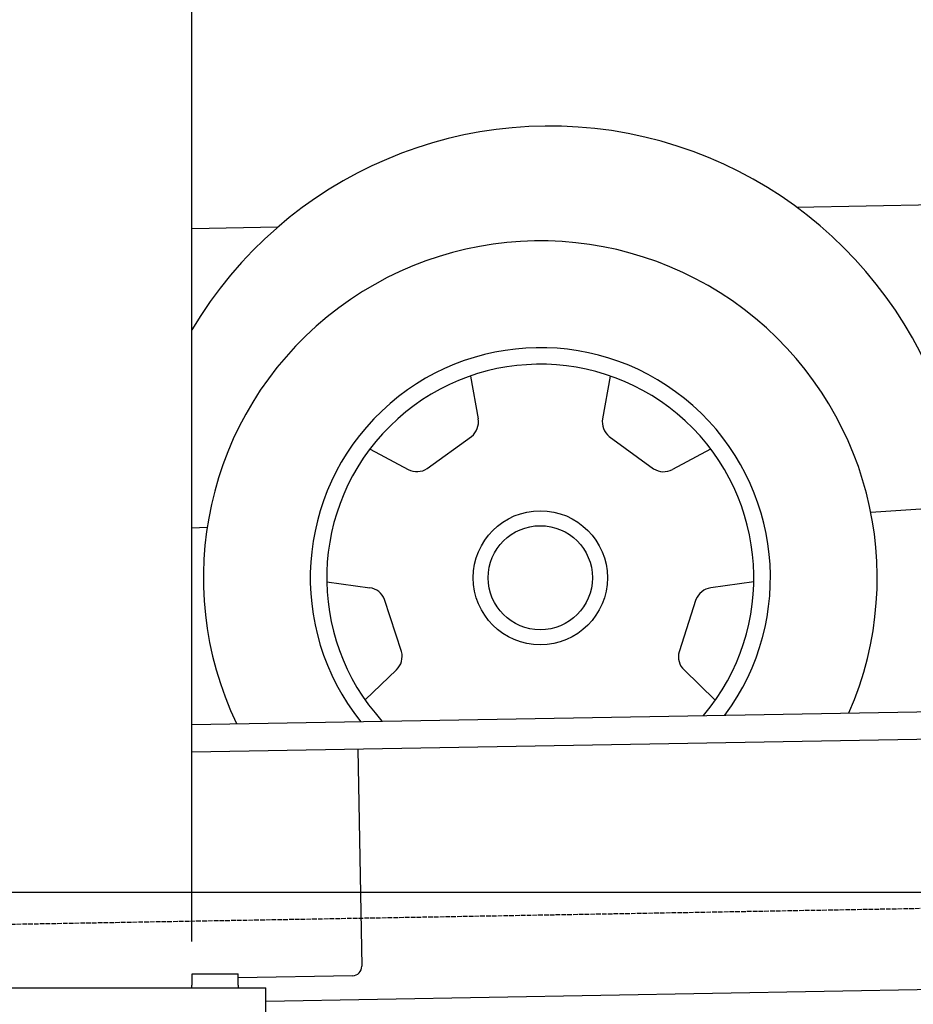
# Model space of a CAD drawing. Extents: x 562 to 7231, y 5417 to 12376.
# Tile 6 of 62: x 1547 to 2511, y 7995 to 9057. Entities that reach past the tile are written whole.
import ezdxf

# ---------------------------------------------------------------- set-up
doc = ezdxf.new("R2010")
doc.units = 0
doc.linetypes.add('GEN3', pattern=[6.25, 5, -1.25])
doc.layers.get('0').update_dxf_attribs({"linetype": 'CONTINUOUS'})
for name, color, linetype in [('3', 6, 'GEN3'), ('5', 3, 'CONTINUOUS'), ('CAR', 10, 'CONTINUOUS')]:
    doc.layers.add(name, color=color, linetype=linetype)

msp = doc.modelspace()

# ---------------------------------------------------------------- linework, layer by layer
for p, q in [((1732.775, 8063.018), (1732.775, 10583.018)), ((1732.775, 8297.073), (4392.087, 8343.491)), ((4387.611, 8313.408), (1732.775, 8267.068)), ((1911.989, 8270.196), (1916.072, 8036.232)), ((4146.361, 8039.156), (1812.775, 7998.423)), ((1732.775, 8028.018), (1782.775, 8028.018)), ((1732.775, 8027.85), (1732.775, 8016.018)), ((1782.775, 8016.018), (1782.775, 8028.018)), ((1906.248, 8026.059), (1782.775, 8023.904)), ((1072.775, 8013.018), (1812.775, 8013.018)), ((1732.775, 8013.018), (1732.775, 8016.018)), ((1782.775, 8016.018), (1782.775, 8013.018)), ((1812.775, 7908.018), (1812.775, 8013.018))]:
    msp.add_line(p, q)
msp.add_arc((1906.074, 8036.057), 10, 271, 1)
at = {"layer": '3'}
msp.add_line((1175.278, 8075.309), (6230.443, 8163.547), dxfattribs=at)
at = {"layer": '5'}
msp.add_line((6272.775, 8115.902), (872.775, 8115.902), dxfattribs=at)
at = {"layer": 'CAR'}
for p, q in [((2384.852, 8854.853), (4447.567, 8893.115)), ((1825.537, 8833.228), (1732.775, 8831.521)), ((2033.495, 8672.66), (2041.615, 8626.663)), ((2183.871, 8672.594), (2175.711, 8626.605)), ((1986.621, 8572.882), (2034.461, 8607.608)), ((2182.849, 8607.543), (2230.658, 8572.776)), ((1925.07, 8593.956), (1966.286, 8571.984)), ((2292.228, 8593.796), (2250.992, 8571.86)), ((2464.896, 8525.946), (2565.78, 8532.868)), ((1732.775, 8508.964), (1749.416, 8509.565)), ((1878.539, 8450.96), (1924.793, 8444.469)), ((2338.634, 8450.76), (2292.375, 8444.309)), ((1958.948, 8375.547), (1940.705, 8431.776)), ((2276.451, 8431.63), (2258.16, 8375.417)), ((1919.885, 8323.521), (1953.518, 8355.93)), ((2297.177, 8323.356), (2263.572, 8355.795))]:
    msp.add_line(p, q, dxfattribs=at)
for radius in [72.305, 56.18]:
    msp.add_circle((2108.588, 8455.17), radius, dxfattribs=at)
for centre, radius, start, end in [((2118.748, 8493.5), 448.762, 4.304178, 149.325938), ((2108.588, 8455.17), 363.268, 336.349154, 205.650846), ((2108.588, 8455.17), 248.079, 323.356039, 218.643961), ((2108.588, 8455.17), 230.262, 319.851722, 222.148278), ((2021.92, 8623.187), 20, 308.832976, 10.009316), ((2195.404, 8623.112), 20, 169.9408, 231.117139), ((1975.694, 8589.633), 20, 241.9408, 303.117139), ((2241.6, 8589.517), 20, 236.832976, 298.009316), ((1922.013, 8424.663), 20, 20.832976, 82.009316), ((2295.138, 8424.501), 20, 97.9408, 159.117139), ((1939.64, 8370.331), 20, 313.9408, 15.117139), ((2277.463, 8370.184), 20, 164.832976, 226.009316)]:
    msp.add_arc(centre, radius, start, end, dxfattribs=at)

doc.saveas('drawing.dxf')
